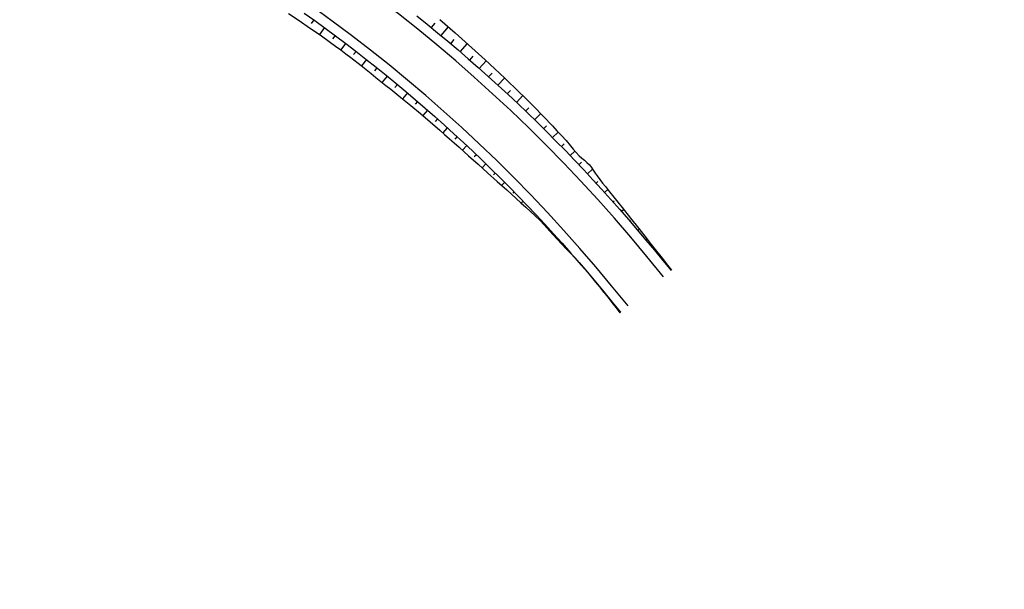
# Model space of a CAD drawing. Extents: x 0 to 1135, y 0 to 420.
# Tile 3 of 74: x 128 to 203, y 89 to 132. Entities that reach past the tile are written whole.
import ezdxf

# ---------------------------------------------------------------- set-up
doc = ezdxf.new("R2010")
doc.units = 0
doc.header["$LTSCALE"] = 2
doc.header["$MEASUREMENT"] = 0
doc.linetypes.add('AUSGEZOGEN', pattern=[0])
for name, color, linetype in [('BOESCHG', 8, 'AUSGEZOGEN'), ('Wegböschungen', 15, 'CONTINUOUS'), ('Wege', 15, 'CONTINUOUS')]:
    doc.layers.add(name, color=color, linetype=linetype)

msp = doc.modelspace()

# ---------------------------------------------------------------- linework, layer by layer
at = {"layer": 'BOESCHG'}
for points in [[(410.293, 194.477, -0.000016), (377.977, 194.556, 0.000082), (371.801, 194.57, 0.000005), (348.632, 194.62, 0.000007), (332.459, 194.655, 0.000063), (310.244, 194.699, 0.000078), (292.221, 194.73, 0.00065), (289.201, 194.73, -0.000043), (243.224, 194.686, -0.000446), (237.69, 194.686, -0.000143), (220.387, 194.707)], [(410.293, 193.477, -0.000016), (377.967, 193.556, 0.000082), (371.798, 193.57, 0.000005), (348.629, 193.62, 0.000007), (332.457, 193.655, 0.000063), (310.243, 193.699, 0.000078), (292.22, 193.73, 0.00065), (289.201, 193.73, -0.000043), (243.224, 193.686, -0.000446), (237.69, 193.686, -0.000143), (220.386, 193.707)]]:
    msp.add_lwpolyline(points, format="xyb", dxfattribs=at)
at = {"layer": 'Wegböschungen', "linetype": 'Continuous'}
for p, q in [((150.297, 132.031), (150.101, 131.757)), ((150.297, 132.031), (150.101, 131.757)), ((159.282, 131.435), (159.565, 131.778)), ((159.282, 131.435), (159.565, 131.778)), ((151.114, 131.439), (150.731, 130.911)), ((151.114, 131.439), (150.731, 130.911)), ((151.926, 130.839), (151.738, 130.585)), ((151.926, 130.839), (151.738, 130.585)), ((160.024, 130.823), (160.579, 131.487)), ((160.024, 130.823), (160.579, 131.487)), ((152.734, 130.232), (152.359, 129.739)), ((152.734, 130.232), (152.359, 129.739)), ((160.759, 130.207), (161.034, 130.529)), ((160.759, 130.207), (161.034, 130.529)), ((161.492, 129.583), (162.032, 130.209)), ((161.492, 129.583), (162.032, 130.209)), ((153.536, 129.618), (153.346, 129.374)), ((153.536, 129.618), (153.346, 129.374)), ((154.332, 128.997), (153.948, 128.516)), ((154.332, 128.997), (153.948, 128.516)), ((162.218, 128.955), (162.485, 129.258)), ((162.218, 128.955), (162.485, 129.258)), ((162.94, 128.32), (163.464, 128.907)), ((162.94, 128.32), (163.464, 128.907)), ((155.122, 128.37), (154.929, 128.131)), ((155.122, 128.37), (154.929, 128.131)), ((163.658, 127.68), (163.915, 127.964)), ((163.658, 127.68), (163.915, 127.964)), ((155.907, 127.737), (155.519, 127.263)), ((155.907, 127.737), (155.519, 127.263)), ((156.686, 127.096), (156.495, 126.867)), ((156.686, 127.096), (156.495, 126.867)), ((164.371, 127.033), (164.873, 127.584)), ((164.371, 127.033), (164.873, 127.584)), ((157.459, 126.45), (157.085, 126.005)), ((157.459, 126.45), (157.085, 126.005)), ((165.078, 126.381), (165.323, 126.647)), ((165.078, 126.381), (165.323, 126.647)), ((158.228, 125.795), (158.044, 125.581)), ((158.228, 125.795), (158.044, 125.581)), ((165.779, 125.725), (166.266, 126.241)), ((165.779, 125.725), (166.266, 126.241)), ((158.99, 125.135), (158.628, 124.719)), ((158.99, 125.135), (158.628, 124.719)), ((166.476, 125.062), (166.715, 125.313)), ((166.476, 125.062), (166.715, 125.313)), ((167.166, 124.394), (167.634, 124.874)), ((167.166, 124.394), (167.634, 124.874)), ((159.748, 124.468), (159.569, 124.267)), ((159.748, 124.468), (159.569, 124.267)), ((160.499, 123.795), (160.148, 123.407)), ((160.499, 123.795), (160.148, 123.407)), ((167.853, 123.72), (168.079, 123.949)), ((167.853, 123.72), (168.079, 123.949)), ((168.533, 123.042), (168.963, 123.467)), ((168.533, 123.042), (168.963, 123.467)), ((161.245, 123.115), (161.073, 122.929)), ((161.245, 123.115), (161.073, 122.929)), ((169.209, 122.357), (169.413, 122.557)), ((169.209, 122.357), (169.413, 122.557)), ((161.984, 122.429), (161.654, 122.077)), ((161.984, 122.429), (161.654, 122.077)), ((169.879, 121.668), (170.241, 122.014)), ((169.879, 121.668), (170.241, 122.014)), ((162.718, 121.737), (162.56, 121.572)), ((162.718, 121.737), (162.56, 121.572)), ((170.545, 120.973), (170.741, 121.158)), ((170.545, 120.973), (170.741, 121.158)), ((163.445, 121.039), (163.152, 120.738)), ((163.445, 121.039), (163.152, 120.738)), ((164.166, 120.334), (164.034, 120.2)), ((164.166, 120.334), (164.034, 120.2)), ((171.205, 120.272), (171.597, 120.637)), ((171.205, 120.272), (171.597, 120.637)), ((164.88, 119.624), (164.651, 119.394)), ((164.88, 119.624), (164.651, 119.394)), ((171.86, 119.566), (172.002, 119.696)), ((171.86, 119.566), (172.002, 119.696)), ((165.589, 118.908), (165.494, 118.814)), ((165.589, 118.908), (165.494, 118.814)), ((172.509, 118.855), (172.757, 119.08)), ((172.509, 118.855), (172.757, 119.08)), ((166.292, 118.185), (166.148, 118.047)), ((166.292, 118.185), (166.148, 118.047)), ((173.152, 118.139), (173.254, 118.23)), ((173.152, 118.139), (173.254, 118.23)), ((166.988, 117.457), (166.943, 117.415)), ((166.988, 117.457), (166.943, 117.415)), ((173.79, 117.418), (173.957, 117.564)), ((173.79, 117.418), (173.957, 117.564)), ((167.678, 116.723), (167.617, 116.668)), ((167.678, 116.723), (167.617, 116.668)), ((174.423, 116.691), (174.49, 116.749)), ((174.423, 116.691), (174.49, 116.749)), ((168.361, 115.984), (168.333, 115.959)), ((168.361, 115.984), (168.333, 115.959)), ((175.05, 115.959), (175.156, 116.05)), ((175.05, 115.959), (175.156, 116.05)), ((169.037, 115.239), (168.991, 115.197)), ((169.037, 115.239), (168.991, 115.197)), ((175.671, 115.223), (175.713, 115.258)), ((175.671, 115.223), (175.713, 115.258)), ((169.708, 114.488), (169.694, 114.475)), ((169.708, 114.488), (169.694, 114.475)), ((176.287, 114.481), (176.353, 114.536)), ((176.287, 114.481), (176.353, 114.536)), ((170.371, 113.731), (170.36, 113.721)), ((170.371, 113.731), (170.36, 113.721)), ((176.899, 113.737), (176.925, 113.758)), ((176.899, 113.737), (176.925, 113.758)), ((177.512, 112.992), (177.553, 113.026)), ((177.512, 112.992), (177.553, 113.026)), ((171.201, 112.768), (171.198, 112.765)), ((171.201, 112.768), (171.198, 112.765)), ((171.202, 112.767), (171.2, 112.765)), ((171.202, 112.767), (171.2, 112.765)), ((171.203, 112.765), (171.2, 112.762)), ((171.203, 112.765), (171.2, 112.762)), ((171.205, 112.764), (171.203, 112.762)), ((171.205, 112.764), (171.203, 112.762)), ((171.206, 112.762), (171.203, 112.759)), ((171.206, 112.762), (171.203, 112.759)), ((171.207, 112.761), (171.205, 112.759)), ((171.207, 112.761), (171.205, 112.759)), ((171.208, 112.759), (171.205, 112.757)), ((171.208, 112.759), (171.205, 112.757)), ((171.211, 112.756), (171.207, 112.754)), ((171.211, 112.756), (171.207, 112.754)), ((171.209, 112.758), (171.208, 112.756)), ((171.209, 112.758), (171.208, 112.756)), ((171.212, 112.755), (171.21, 112.754)), ((171.212, 112.755), (171.21, 112.754)), ((171.213, 112.753), (171.21, 112.751)), ((171.213, 112.753), (171.21, 112.751)), ((171.216, 112.751), (171.212, 112.748)), ((171.216, 112.751), (171.212, 112.748)), ((171.214, 112.752), (171.213, 112.751)), ((171.214, 112.752), (171.213, 112.751)), ((171.217, 112.749), (171.215, 112.748)), ((171.217, 112.749), (171.215, 112.748)), ((171.218, 112.748), (171.215, 112.745)), ((171.218, 112.748), (171.215, 112.745)), ((171.221, 112.745), (171.217, 112.742)), ((171.221, 112.745), (171.217, 112.742)), ((171.219, 112.746), (171.218, 112.745)), ((171.219, 112.746), (171.218, 112.745)), ((171.222, 112.743), (171.22, 112.742)), ((171.222, 112.743), (171.22, 112.742)), ((171.223, 112.742), (171.22, 112.739)), ((171.223, 112.742), (171.22, 112.739)), ((171.226, 112.739), (171.222, 112.736)), ((171.226, 112.739), (171.222, 112.736)), ((171.224, 112.74), (171.223, 112.739)), ((171.224, 112.74), (171.223, 112.739)), ((171.227, 112.737), (171.225, 112.736)), ((171.227, 112.737), (171.225, 112.736)), ((171.228, 112.736), (171.225, 112.733)), ((171.228, 112.736), (171.225, 112.733)), ((171.23, 112.733), (171.227, 112.73)), ((171.23, 112.733), (171.227, 112.73)), ((171.229, 112.734), (171.228, 112.733)), ((171.229, 112.734), (171.228, 112.733)), ((171.232, 112.731), (171.23, 112.73)), ((171.232, 112.731), (171.23, 112.73)), ((171.233, 112.73), (171.23, 112.727)), ((171.233, 112.73), (171.23, 112.727)), ((171.235, 112.727), (171.232, 112.724)), ((171.235, 112.727), (171.232, 112.724)), ((171.234, 112.729), (171.233, 112.727)), ((171.234, 112.729), (171.233, 112.727)), ((171.237, 112.726), (171.235, 112.724)), ((171.237, 112.726), (171.235, 112.724)), ((171.238, 112.724), (171.235, 112.722)), ((171.238, 112.724), (171.235, 112.722)), ((171.24, 112.721), (171.237, 112.719)), ((171.24, 112.721), (171.237, 112.719)), ((171.239, 112.723), (171.238, 112.721)), ((171.239, 112.723), (171.238, 112.721)), ((171.242, 112.72), (171.24, 112.718)), ((171.242, 112.72), (171.24, 112.718)), ((171.243, 112.718), (171.24, 112.716)), ((171.243, 112.718), (171.24, 112.716)), ((171.245, 112.715), (171.242, 112.713)), ((171.245, 112.715), (171.242, 112.713)), ((171.244, 112.717), (171.243, 112.716)), ((171.244, 112.717), (171.243, 112.716)), ((171.247, 112.714), (171.245, 112.713)), ((171.247, 112.714), (171.245, 112.713)), ((171.248, 112.712), (171.245, 112.71)), ((171.248, 112.712), (171.245, 112.71)), ((171.249, 112.711), (171.247, 112.71)), ((171.249, 112.711), (171.247, 112.71)), ((171.25, 112.71), (171.247, 112.707)), ((171.25, 112.71), (171.247, 112.707)), ((171.251, 112.708), (171.25, 112.707)), ((171.251, 112.708), (171.25, 112.707)), ((171.253, 112.707), (171.25, 112.704)), ((171.253, 112.707), (171.25, 112.704)), ((171.254, 112.705), (171.252, 112.704)), ((171.254, 112.705), (171.252, 112.704)), ((171.255, 112.704), (171.252, 112.701)), ((171.255, 112.704), (171.252, 112.701)), ((171.256, 112.702), (171.255, 112.701)), ((171.256, 112.702), (171.255, 112.701)), ((171.258, 112.701), (171.255, 112.698)), ((171.258, 112.701), (171.255, 112.698)), ((171.259, 112.699), (171.257, 112.698)), ((171.259, 112.699), (171.257, 112.698)), ((171.26, 112.698), (171.257, 112.695)), ((171.26, 112.698), (171.257, 112.695)), ((171.261, 112.696), (171.26, 112.695)), ((171.261, 112.696), (171.26, 112.695)), ((171.263, 112.695), (171.26, 112.692)), ((171.263, 112.695), (171.26, 112.692)), ((171.264, 112.693), (171.262, 112.692)), ((171.264, 112.693), (171.262, 112.692)), ((171.265, 112.692), (171.262, 112.689)), ((171.265, 112.692), (171.262, 112.689)), ((171.266, 112.69), (171.265, 112.689)), ((171.266, 112.69), (171.265, 112.689)), ((171.268, 112.689), (171.265, 112.687)), ((171.268, 112.689), (171.265, 112.687)), ((171.269, 112.688), (171.267, 112.686)), ((171.269, 112.688), (171.267, 112.686)), ((171.27, 112.686), (171.267, 112.684)), ((171.27, 112.686), (171.267, 112.684)), ((171.271, 112.685), (171.27, 112.683)), ((171.271, 112.685), (171.27, 112.683)), ((171.272, 112.683), (171.27, 112.681)), ((171.272, 112.683), (171.27, 112.681)), ((171.274, 112.682), (171.272, 112.68)), ((171.274, 112.682), (171.272, 112.68)), ((171.275, 112.68), (171.272, 112.678)), ((171.275, 112.68), (171.272, 112.678)), ((171.276, 112.679), (171.275, 112.678)), ((171.276, 112.679), (171.275, 112.678)), ((171.277, 112.677), (171.275, 112.675)), ((171.277, 112.677), (171.275, 112.675)), ((171.279, 112.676), (171.277, 112.675)), ((171.279, 112.676), (171.277, 112.675)), ((171.28, 112.674), (171.277, 112.672)), ((171.28, 112.674), (171.277, 112.672)), ((171.282, 112.671), (171.279, 112.669)), ((171.282, 112.671), (171.279, 112.669)), ((171.281, 112.673), (171.28, 112.672)), ((171.281, 112.673), (171.28, 112.672)), ((171.284, 112.67), (171.282, 112.669)), ((171.284, 112.67), (171.282, 112.669)), ((171.285, 112.669), (171.282, 112.666)), ((171.285, 112.669), (171.282, 112.666)), ((171.287, 112.666), (171.284, 112.663)), ((171.287, 112.666), (171.284, 112.663)), ((171.286, 112.667), (171.285, 112.666)), ((171.286, 112.667), (171.285, 112.666)), ((171.289, 112.664), (171.287, 112.663)), ((171.289, 112.664), (171.287, 112.663)), ((171.29, 112.663), (171.287, 112.66)), ((171.29, 112.663), (171.287, 112.66)), ((171.292, 112.66), (171.289, 112.657)), ((171.292, 112.66), (171.289, 112.657)), ((171.291, 112.661), (171.29, 112.66)), ((171.291, 112.661), (171.29, 112.66)), ((171.293, 112.658), (171.292, 112.657)), ((171.293, 112.658), (171.292, 112.657)), ((171.295, 112.657), (171.292, 112.654)), ((171.295, 112.657), (171.292, 112.654)), ((171.297, 112.654), (171.294, 112.652)), ((171.297, 112.654), (171.294, 112.652)), ((171.296, 112.655), (171.295, 112.654)), ((171.296, 112.655), (171.295, 112.654)), ((171.298, 112.652), (171.297, 112.651)), ((171.298, 112.652), (171.297, 112.651)), ((171.3, 112.651), (171.297, 112.649)), ((171.3, 112.651), (171.297, 112.649)), ((171.301, 112.649), (171.299, 112.648)), ((171.301, 112.649), (171.299, 112.648)), ((171.302, 112.648), (171.299, 112.646)), ((171.302, 112.648), (171.299, 112.646)), ((171.303, 112.647), (171.302, 112.645)), ((171.303, 112.647), (171.302, 112.645)), ((171.305, 112.645), (171.302, 112.643)), ((171.305, 112.645), (171.302, 112.643)), ((171.306, 112.644), (171.304, 112.642)), ((171.306, 112.644), (171.304, 112.642)), ((171.307, 112.642), (171.304, 112.64)), ((171.307, 112.642), (171.304, 112.64)), ((171.308, 112.641), (171.307, 112.64)), ((171.308, 112.641), (171.307, 112.64)), ((171.31, 112.639), (171.307, 112.637)), ((171.31, 112.639), (171.307, 112.637)), ((171.311, 112.638), (171.309, 112.637)), ((171.311, 112.638), (171.309, 112.637)), ((171.312, 112.636), (171.309, 112.634)), ((171.312, 112.636), (171.309, 112.634)), ((171.313, 112.635), (171.312, 112.634)), ((171.313, 112.635), (171.312, 112.634)), ((171.314, 112.633), (171.312, 112.631)), ((171.314, 112.633), (171.312, 112.631)), ((171.316, 112.632), (171.314, 112.631)), ((171.316, 112.632), (171.314, 112.631)), ((171.317, 112.63), (171.314, 112.628)), ((171.317, 112.63), (171.314, 112.628)), ((171.318, 112.629), (171.317, 112.628)), ((171.318, 112.629), (171.317, 112.628)), ((171.319, 112.628), (171.317, 112.625)), ((171.319, 112.628), (171.317, 112.625)), ((171.321, 112.626), (171.319, 112.625)), ((171.321, 112.626), (171.319, 112.625)), ((171.322, 112.625), (171.319, 112.622)), ((171.322, 112.625), (171.319, 112.622)), ((171.323, 112.623), (171.322, 112.622)), ((171.323, 112.623), (171.322, 112.622)), ((171.324, 112.622), (171.322, 112.619)), ((171.324, 112.622), (171.322, 112.619)), ((171.326, 112.62), (171.324, 112.619)), ((171.326, 112.62), (171.324, 112.619)), ((171.327, 112.619), (171.324, 112.616)), ((171.327, 112.619), (171.324, 112.616)), ((171.328, 112.617), (171.327, 112.616)), ((171.328, 112.617), (171.327, 112.616)), ((171.329, 112.616), (171.327, 112.614)), ((171.329, 112.616), (171.327, 112.614)), ((171.331, 112.614), (171.329, 112.613)), ((171.331, 112.614), (171.329, 112.613)), ((171.332, 112.613), (171.329, 112.611)), ((171.332, 112.613), (171.329, 112.611)), ((171.333, 112.611), (171.332, 112.61)), ((171.333, 112.611), (171.332, 112.61)), ((171.334, 112.61), (171.332, 112.608)), ((171.334, 112.61), (171.332, 112.608)), ((171.335, 112.608), (171.334, 112.607)), ((171.335, 112.608), (171.334, 112.607)), ((171.337, 112.607), (171.334, 112.605)), ((171.337, 112.607), (171.334, 112.605)), ((171.338, 112.606), (171.337, 112.604)), ((171.338, 112.606), (171.337, 112.604)), ((171.339, 112.604), (171.337, 112.602)), ((171.339, 112.604), (171.337, 112.602)), ((171.34, 112.603), (171.339, 112.602)), ((171.34, 112.603), (171.339, 112.602)), ((171.342, 112.601), (171.339, 112.599)), ((171.342, 112.601), (171.339, 112.599)), ((171.343, 112.6), (171.342, 112.599)), ((171.343, 112.6), (171.342, 112.599)), ((171.344, 112.598), (171.342, 112.596)), ((171.344, 112.598), (171.342, 112.596)), ((171.345, 112.597), (171.344, 112.596)), ((171.345, 112.597), (171.344, 112.596)), ((171.347, 112.595), (171.344, 112.593)), ((171.347, 112.595), (171.344, 112.593)), ((171.349, 112.592), (171.346, 112.59)), ((171.349, 112.592), (171.346, 112.59)), ((171.348, 112.594), (171.347, 112.593)), ((171.348, 112.594), (171.347, 112.593)), ((171.35, 112.591), (171.349, 112.59)), ((171.35, 112.591), (171.349, 112.59)), ((171.352, 112.589), (171.349, 112.587)), ((171.352, 112.589), (171.349, 112.587)), ((171.354, 112.587), (171.351, 112.584)), ((171.354, 112.587), (171.351, 112.584)), ((171.353, 112.588), (171.352, 112.587)), ((171.353, 112.588), (171.352, 112.587)), ((171.355, 112.585), (171.354, 112.584)), ((171.355, 112.585), (171.354, 112.584)), ((171.356, 112.584), (171.354, 112.581)), ((171.356, 112.584), (171.354, 112.581)), ((171.358, 112.582), (171.356, 112.581)), ((171.358, 112.582), (171.356, 112.581)), ((171.359, 112.581), (171.356, 112.579)), ((171.359, 112.581), (171.356, 112.579)), ((171.36, 112.579), (171.359, 112.578)), ((171.36, 112.579), (171.359, 112.578)), ((171.361, 112.578), (171.359, 112.576)), ((171.361, 112.578), (171.359, 112.576)), ((171.363, 112.576), (171.361, 112.575)), ((171.363, 112.576), (171.361, 112.575)), ((171.364, 112.575), (171.361, 112.573)), ((171.364, 112.575), (171.361, 112.573)), ((171.365, 112.573), (171.364, 112.572)), ((171.365, 112.573), (171.364, 112.572)), ((171.366, 112.572), (171.364, 112.57)), ((171.366, 112.572), (171.364, 112.57)), ((171.368, 112.57), (171.366, 112.569)), ((171.368, 112.57), (171.366, 112.569)), ((171.369, 112.569), (171.366, 112.567)), ((171.369, 112.569), (171.366, 112.567)), ((171.37, 112.567), (171.369, 112.566)), ((171.37, 112.567), (171.369, 112.566)), ((171.371, 112.566), (171.369, 112.564)), ((171.371, 112.566), (171.369, 112.564)), ((171.373, 112.565), (171.371, 112.563)), ((171.373, 112.565), (171.371, 112.563)), ((171.374, 112.563), (171.371, 112.561)), ((171.374, 112.563), (171.371, 112.561)), ((171.375, 112.562), (171.374, 112.561)), ((171.375, 112.562), (171.374, 112.561)), ((171.376, 112.56), (171.374, 112.558)), ((171.376, 112.56), (171.374, 112.558)), ((171.377, 112.559), (171.376, 112.558)), ((171.377, 112.559), (171.376, 112.558)), ((171.379, 112.557), (171.376, 112.555)), ((171.379, 112.557), (171.376, 112.555)), ((171.38, 112.556), (171.379, 112.555)), ((171.38, 112.556), (171.379, 112.555)), ((171.381, 112.554), (171.379, 112.552)), ((171.381, 112.554), (171.379, 112.552)), ((171.382, 112.553), (171.381, 112.552)), ((171.382, 112.553), (171.381, 112.552)), ((171.384, 112.551), (171.381, 112.549)), ((171.384, 112.551), (171.381, 112.549)), ((171.385, 112.55), (171.384, 112.549)), ((171.385, 112.55), (171.384, 112.549)), ((171.386, 112.548), (171.384, 112.546)), ((171.386, 112.548), (171.384, 112.546)), ((171.387, 112.547), (171.386, 112.546)), ((171.387, 112.547), (171.386, 112.546)), ((171.389, 112.546), (171.386, 112.543)), ((171.389, 112.546), (171.386, 112.543)), ((171.39, 112.544), (171.389, 112.543)), ((171.39, 112.544), (171.389, 112.543)), ((171.391, 112.543), (171.389, 112.54)), ((171.391, 112.543), (171.389, 112.54)), ((171.392, 112.541), (171.391, 112.54)), ((171.392, 112.541), (171.391, 112.54)), ((171.394, 112.54), (171.391, 112.538)), ((171.394, 112.54), (171.391, 112.538)), ((171.395, 112.538), (171.393, 112.537)), ((171.395, 112.538), (171.393, 112.537)), ((171.396, 112.537), (171.393, 112.535)), ((171.396, 112.537), (171.393, 112.535)), ((171.397, 112.535), (171.396, 112.534)), ((171.397, 112.535), (171.396, 112.534)), ((171.398, 112.534), (171.396, 112.532)), ((171.398, 112.534), (171.396, 112.532)), ((171.4, 112.532), (171.398, 112.531)), ((171.4, 112.532), (171.398, 112.531)), ((171.401, 112.531), (171.398, 112.529)), ((171.401, 112.531), (171.398, 112.529)), ((171.402, 112.529), (171.401, 112.528)), ((171.402, 112.529), (171.401, 112.528)), ((171.403, 112.528), (171.401, 112.526)), ((171.403, 112.528), (171.401, 112.526)), ((171.405, 112.526), (171.403, 112.525)), ((171.405, 112.526), (171.403, 112.525)), ((171.406, 112.525), (171.403, 112.523)), ((171.406, 112.525), (171.403, 112.523)), ((171.407, 112.524), (171.406, 112.522)), ((171.407, 112.524), (171.406, 112.522)), ((171.408, 112.522), (171.406, 112.52)), ((171.408, 112.522), (171.406, 112.52)), ((171.41, 112.521), (171.408, 112.52)), ((171.41, 112.521), (171.408, 112.52)), ((171.411, 112.519), (171.408, 112.517)), ((171.411, 112.519), (171.408, 112.517)), ((171.412, 112.518), (171.411, 112.517)), ((171.412, 112.518), (171.411, 112.517)), ((171.413, 112.516), (171.411, 112.514)), ((171.413, 112.516), (171.411, 112.514)), ((171.415, 112.515), (171.413, 112.514)), ((171.415, 112.515), (171.413, 112.514)), ((171.416, 112.513), (171.413, 112.511)), ((171.416, 112.513), (171.413, 112.511)), ((171.417, 112.512), (171.416, 112.511)), ((171.417, 112.512), (171.416, 112.511)), ((171.418, 112.51), (171.416, 112.508)), ((171.418, 112.51), (171.416, 112.508)), ((171.419, 112.509), (171.418, 112.508)), ((171.419, 112.509), (171.418, 112.508)), ((171.421, 112.507), (171.418, 112.505)), ((171.421, 112.507), (171.418, 112.505)), ((171.422, 112.506), (171.421, 112.505)), ((171.422, 112.506), (171.421, 112.505)), ((171.423, 112.505), (171.421, 112.502)), ((171.423, 112.505), (171.421, 112.502)), ((171.424, 112.503), (171.423, 112.502)), ((171.424, 112.503), (171.423, 112.502)), ((171.426, 112.502), (171.423, 112.499)), ((171.426, 112.502), (171.423, 112.499)), ((171.427, 112.5), (171.426, 112.499)), ((171.427, 112.5), (171.426, 112.499)), ((171.428, 112.499), (171.426, 112.496)), ((171.428, 112.499), (171.426, 112.496)), ((171.429, 112.497), (171.428, 112.496)), ((171.429, 112.497), (171.428, 112.496)), ((171.431, 112.496), (171.428, 112.494)), ((171.431, 112.496), (171.428, 112.494)), ((171.433, 112.493), (171.43, 112.491)), ((171.433, 112.493), (171.43, 112.491)), ((171.432, 112.494), (171.431, 112.493)), ((171.432, 112.494), (171.431, 112.493)), ((171.434, 112.491), (171.433, 112.49)), ((171.434, 112.491), (171.433, 112.49)), ((171.436, 112.49), (171.433, 112.488)), ((171.436, 112.49), (171.433, 112.488)), ((171.437, 112.488), (171.435, 112.487)), ((171.437, 112.488), (171.435, 112.487)), ((171.438, 112.487), (171.435, 112.485)), ((171.438, 112.487), (171.435, 112.485)), ((171.439, 112.485), (171.438, 112.484)), ((171.439, 112.485), (171.438, 112.484)), ((171.44, 112.484), (171.438, 112.482)), ((171.44, 112.484), (171.438, 112.482)), ((171.442, 112.483), (171.44, 112.481)), ((171.442, 112.483), (171.44, 112.481)), ((171.443, 112.481), (171.44, 112.479)), ((171.443, 112.481), (171.44, 112.479)), ((171.444, 112.48), (171.443, 112.479)), ((171.444, 112.48), (171.443, 112.479)), ((171.445, 112.478), (171.443, 112.476)), ((171.445, 112.478), (171.443, 112.476)), ((171.447, 112.477), (171.445, 112.476)), ((171.447, 112.477), (171.445, 112.476)), ((171.448, 112.475), (171.445, 112.473)), ((171.448, 112.475), (171.445, 112.473)), ((171.449, 112.474), (171.448, 112.473)), ((171.449, 112.474), (171.448, 112.473)), ((171.45, 112.472), (171.448, 112.47)), ((171.45, 112.472), (171.448, 112.47)), ((171.452, 112.471), (171.45, 112.47)), ((171.452, 112.471), (171.45, 112.47)), ((171.453, 112.469), (171.45, 112.467)), ((171.453, 112.469), (171.45, 112.467)), ((171.454, 112.468), (171.453, 112.467)), ((171.454, 112.468), (171.453, 112.467)), ((171.455, 112.466), (171.453, 112.464)), ((171.455, 112.466), (171.453, 112.464)), ((171.457, 112.465), (171.455, 112.464)), ((171.457, 112.465), (171.455, 112.464)), ((171.458, 112.464), (171.455, 112.461)), ((171.458, 112.464), (171.455, 112.461)), ((171.459, 112.462), (171.458, 112.461)), ((171.459, 112.462), (171.458, 112.461)), ((171.46, 112.461), (171.458, 112.458)), ((171.46, 112.461), (171.458, 112.458)), ((171.461, 112.459), (171.46, 112.458)), ((171.461, 112.459), (171.46, 112.458)), ((171.463, 112.458), (171.46, 112.455)), ((171.463, 112.458), (171.46, 112.455)), ((171.464, 112.456), (171.463, 112.455)), ((171.464, 112.456), (171.463, 112.455)), ((171.465, 112.455), (171.463, 112.453)), ((171.465, 112.455), (171.463, 112.453)), ((171.466, 112.453), (171.465, 112.452)), ((171.466, 112.453), (171.465, 112.452)), ((171.468, 112.452), (171.465, 112.45)), ((171.468, 112.452), (171.465, 112.45)), ((171.469, 112.45), (171.468, 112.449)), ((171.469, 112.45), (171.468, 112.449)), ((171.47, 112.449), (171.468, 112.447)), ((171.47, 112.449), (171.468, 112.447)), ((171.471, 112.447), (171.47, 112.446)), ((171.471, 112.447), (171.47, 112.446)), ((171.473, 112.446), (171.47, 112.444)), ((171.473, 112.446), (171.47, 112.444)), ((171.475, 112.443), (171.472, 112.441)), ((171.475, 112.443), (171.472, 112.441)), ((171.474, 112.444), (171.473, 112.443)), ((171.474, 112.444), (171.473, 112.443)), ((171.476, 112.442), (171.475, 112.44)), ((171.476, 112.442), (171.475, 112.44)), ((171.478, 112.44), (171.475, 112.438)), ((171.478, 112.44), (171.475, 112.438)), ((171.479, 112.439), (171.477, 112.438)), ((171.479, 112.439), (171.477, 112.438)), ((171.48, 112.437), (171.477, 112.435)), ((171.48, 112.437), (171.477, 112.435)), ((171.481, 112.436), (171.48, 112.435)), ((171.481, 112.436), (171.48, 112.435)), ((171.482, 112.434), (171.48, 112.432)), ((171.482, 112.434), (171.48, 112.432)), ((171.484, 112.433), (171.482, 112.432)), ((171.484, 112.433), (171.482, 112.432)), ((171.485, 112.431), (171.482, 112.429)), ((171.485, 112.431), (171.482, 112.429)), ((171.486, 112.43), (171.485, 112.429)), ((171.486, 112.43), (171.485, 112.429)), ((171.487, 112.428), (171.485, 112.426)), ((171.487, 112.428), (171.485, 112.426)), ((171.489, 112.427), (171.487, 112.426)), ((171.489, 112.427), (171.487, 112.426)), ((171.49, 112.425), (171.487, 112.423)), ((171.49, 112.425), (171.487, 112.423)), ((171.491, 112.424), (171.49, 112.423)), ((171.491, 112.424), (171.49, 112.423)), ((171.492, 112.423), (171.49, 112.42)), ((171.492, 112.423), (171.49, 112.42)), ((171.494, 112.421), (171.492, 112.42)), ((171.494, 112.421), (171.492, 112.42)), ((171.495, 112.42), (171.492, 112.417)), ((171.495, 112.42), (171.492, 112.417)), ((171.496, 112.418), (171.495, 112.417)), ((171.496, 112.418), (171.495, 112.417)), ((171.497, 112.417), (171.495, 112.414)), ((171.497, 112.417), (171.495, 112.414)), ((171.499, 112.415), (171.497, 112.414)), ((171.499, 112.415), (171.497, 112.414)), ((171.5, 112.414), (171.497, 112.411)), ((171.5, 112.414), (171.497, 112.411)), ((171.501, 112.412), (171.5, 112.411)), ((171.501, 112.412), (171.5, 112.411)), ((171.502, 112.411), (171.5, 112.409)), ((171.502, 112.411), (171.5, 112.409)), ((171.503, 112.409), (171.502, 112.408)), ((171.503, 112.409), (171.502, 112.408)), ((171.505, 112.408), (171.502, 112.406)), ((171.505, 112.408), (171.502, 112.406)), ((171.506, 112.406), (171.505, 112.405)), ((171.506, 112.406), (171.505, 112.405)), ((171.507, 112.405), (171.505, 112.403)), ((171.507, 112.405), (171.505, 112.403)), ((171.508, 112.403), (171.507, 112.402)), ((171.508, 112.403), (171.507, 112.402)), ((171.51, 112.402), (171.507, 112.4)), ((171.51, 112.402), (171.507, 112.4)), ((171.511, 112.401), (171.51, 112.399)), ((171.511, 112.401), (171.51, 112.399)), ((171.512, 112.399), (171.51, 112.397)), ((171.512, 112.399), (171.51, 112.397)), ((171.513, 112.398), (171.512, 112.396)), ((171.513, 112.398), (171.512, 112.396)), ((171.515, 112.396), (171.512, 112.394)), ((171.515, 112.396), (171.512, 112.394)), ((171.517, 112.393), (171.514, 112.391)), ((171.517, 112.393), (171.514, 112.391)), ((171.516, 112.395), (171.515, 112.394)), ((171.516, 112.395), (171.515, 112.394)), ((171.518, 112.392), (171.517, 112.391)), ((171.518, 112.392), (171.517, 112.391)), ((171.52, 112.39), (171.517, 112.388)), ((171.52, 112.39), (171.517, 112.388)), ((171.521, 112.389), (171.519, 112.388)), ((171.521, 112.389), (171.519, 112.388)), ((171.522, 112.387), (171.519, 112.385)), ((171.522, 112.387), (171.519, 112.385)), ((171.523, 112.386), (171.522, 112.385)), ((171.523, 112.386), (171.522, 112.385)), ((171.524, 112.384), (171.522, 112.382)), ((171.524, 112.384), (171.522, 112.382)), ((171.526, 112.383), (171.524, 112.382)), ((171.526, 112.383), (171.524, 112.382)), ((171.527, 112.382), (171.524, 112.379)), ((171.527, 112.382), (171.524, 112.379)), ((171.528, 112.38), (171.527, 112.379)), ((171.528, 112.38), (171.527, 112.379)), ((171.529, 112.379), (171.527, 112.376)), ((171.529, 112.379), (171.527, 112.376)), ((171.531, 112.377), (171.529, 112.376)), ((171.531, 112.377), (171.529, 112.376)), ((171.532, 112.376), (171.529, 112.373)), ((171.532, 112.376), (171.529, 112.373)), ((171.533, 112.374), (171.532, 112.373)), ((171.533, 112.374), (171.532, 112.373)), ((171.534, 112.373), (171.532, 112.37)), ((171.534, 112.373), (171.532, 112.37)), ((171.536, 112.371), (171.534, 112.37)), ((171.536, 112.371), (171.534, 112.37)), ((171.537, 112.37), (171.534, 112.367)), ((171.537, 112.37), (171.534, 112.367)), ((171.538, 112.368), (171.537, 112.367)), ((171.538, 112.368), (171.537, 112.367)), ((171.539, 112.367), (171.537, 112.365)), ((171.539, 112.367), (171.537, 112.365)), ((171.541, 112.365), (171.539, 112.364)), ((171.541, 112.365), (171.539, 112.364)), ((171.542, 112.364), (171.539, 112.362)), ((171.542, 112.364), (171.539, 112.362)), ((171.544, 112.361), (171.541, 112.359)), ((171.544, 112.361), (171.541, 112.359)), ((171.543, 112.362), (171.542, 112.361)), ((171.543, 112.362), (171.542, 112.361)), ((171.545, 112.36), (171.544, 112.358)), ((171.545, 112.36), (171.544, 112.358)), ((171.547, 112.358), (171.544, 112.356)), ((171.547, 112.358), (171.544, 112.356)), ((171.549, 112.355), (171.546, 112.353)), ((171.549, 112.355), (171.546, 112.353)), ((171.548, 112.357), (171.547, 112.355)), ((171.548, 112.357), (171.547, 112.355)), ((171.55, 112.354), (171.549, 112.352)), ((171.55, 112.354), (171.549, 112.352)), ((171.552, 112.352), (171.549, 112.35)), ((171.552, 112.352), (171.549, 112.35)), ((171.553, 112.351), (171.551, 112.35)), ((171.553, 112.351), (171.551, 112.35)), ((171.554, 112.349), (171.551, 112.347)), ((171.554, 112.349), (171.551, 112.347)), ((171.555, 112.348), (171.554, 112.347)), ((171.555, 112.348), (171.554, 112.347)), ((171.557, 112.346), (171.554, 112.344)), ((171.557, 112.346), (171.554, 112.344)), ((171.558, 112.345), (171.556, 112.344)), ((171.558, 112.345), (171.556, 112.344)), ((171.559, 112.343), (171.556, 112.341)), ((171.559, 112.343), (171.556, 112.341)), ((171.56, 112.342), (171.559, 112.341)), ((171.56, 112.342), (171.559, 112.341)), ((171.562, 112.34), (171.559, 112.338)), ((171.562, 112.34), (171.559, 112.338)), ((171.563, 112.339), (171.561, 112.338)), ((171.563, 112.339), (171.561, 112.338)), ((171.564, 112.338), (171.561, 112.335)), ((171.564, 112.338), (171.561, 112.335)), ((171.565, 112.336), (171.564, 112.335)), ((171.565, 112.336), (171.564, 112.335)), ((171.567, 112.335), (171.564, 112.332)), ((171.567, 112.335), (171.564, 112.332)), ((171.568, 112.333), (171.566, 112.332)), ((171.568, 112.333), (171.566, 112.332)), ((171.569, 112.332), (171.566, 112.329)), ((171.569, 112.332), (171.566, 112.329)), ((171.571, 112.329), (171.568, 112.326)), ((171.571, 112.329), (171.568, 112.326)), ((171.57, 112.33), (171.569, 112.329)), ((171.57, 112.33), (171.569, 112.329)), ((171.573, 112.327), (171.571, 112.326)), ((171.573, 112.327), (171.571, 112.326)), ((171.574, 112.326), (171.571, 112.323)), ((171.574, 112.326), (171.571, 112.323)), ((171.576, 112.323), (171.573, 112.32)), ((171.576, 112.323), (171.573, 112.32)), ((171.575, 112.324), (171.574, 112.323)), ((171.575, 112.324), (171.574, 112.323)), ((171.578, 112.321), (171.576, 112.32)), ((171.578, 112.321), (171.576, 112.32)), ((171.579, 112.32), (171.576, 112.317)), ((171.579, 112.32), (171.576, 112.317)), ((171.581, 112.317), (171.578, 112.315)), ((171.581, 112.317), (171.578, 112.315)), ((171.58, 112.319), (171.579, 112.317)), ((171.58, 112.319), (171.579, 112.317)), ((171.583, 112.316), (171.581, 112.314)), ((171.583, 112.316), (171.581, 112.314)), ((171.584, 112.314), (171.581, 112.312)), ((171.584, 112.314), (171.581, 112.312)), ((171.586, 112.311), (171.583, 112.309)), ((171.586, 112.311), (171.583, 112.309)), ((171.585, 112.313), (171.584, 112.311)), ((171.585, 112.313), (171.584, 112.311)), ((171.587, 112.31), (171.586, 112.308)), ((171.587, 112.31), (171.586, 112.308)), ((171.589, 112.308), (171.586, 112.306)), ((171.589, 112.308), (171.586, 112.306)), ((171.59, 112.307), (171.588, 112.306)), ((171.59, 112.307), (171.588, 112.306)), ((171.591, 112.305), (171.588, 112.303)), ((171.591, 112.305), (171.588, 112.303)), ((171.592, 112.304), (171.591, 112.303)), ((171.592, 112.304), (171.591, 112.303)), ((171.594, 112.302), (171.591, 112.3)), ((171.594, 112.302), (171.591, 112.3)), ((171.595, 112.301), (171.593, 112.3)), ((171.595, 112.301), (171.593, 112.3)), ((171.596, 112.3), (171.593, 112.297)), ((171.596, 112.3), (171.593, 112.297)), ((171.597, 112.298), (171.596, 112.297)), ((171.597, 112.298), (171.596, 112.297)), ((171.599, 112.297), (171.596, 112.294)), ((171.599, 112.297), (171.596, 112.294)), ((171.6, 112.295), (171.598, 112.294)), ((171.6, 112.295), (171.598, 112.294)), ((171.601, 112.294), (171.598, 112.291)), ((171.601, 112.294), (171.598, 112.291)), ((171.604, 112.291), (171.6, 112.288)), ((171.604, 112.291), (171.6, 112.288)), ((171.602, 112.292), (171.601, 112.291)), ((171.602, 112.292), (171.601, 112.291)), ((171.605, 112.289), (171.603, 112.288)), ((171.605, 112.289), (171.603, 112.288)), ((171.606, 112.288), (171.603, 112.285)), ((171.606, 112.288), (171.603, 112.285)), ((171.609, 112.285), (171.605, 112.282)), ((171.609, 112.285), (171.605, 112.282)), ((171.607, 112.286), (171.606, 112.285)), ((171.607, 112.286), (171.606, 112.285)), ((171.61, 112.283), (171.608, 112.282)), ((171.61, 112.283), (171.608, 112.282)), ((171.611, 112.282), (171.608, 112.279)), ((171.611, 112.282), (171.608, 112.279)), ((171.613, 112.279), (171.61, 112.276)), ((171.613, 112.279), (171.61, 112.276)), ((171.612, 112.28), (171.611, 112.279)), ((171.612, 112.28), (171.611, 112.279)), ((171.615, 112.278), (171.613, 112.276)), ((171.615, 112.278), (171.613, 112.276)), ((171.616, 112.276), (171.613, 112.273)), ((171.616, 112.276), (171.613, 112.273)), ((171.618, 112.273), (171.615, 112.27)), ((171.618, 112.273), (171.615, 112.27)), ((171.617, 112.275), (171.616, 112.273)), ((171.617, 112.275), (171.616, 112.273)), ((171.62, 112.272), (171.618, 112.27)), ((171.62, 112.272), (171.618, 112.27)), ((171.621, 112.27), (171.618, 112.267)), ((171.621, 112.27), (171.618, 112.267)), ((171.622, 112.269), (171.62, 112.267)), ((171.622, 112.269), (171.62, 112.267)), ((171.623, 112.267), (171.62, 112.265)), ((171.623, 112.267), (171.62, 112.265)), ((171.625, 112.266), (171.623, 112.264)), ((171.625, 112.266), (171.623, 112.264)), ((171.626, 112.264), (171.623, 112.262)), ((171.626, 112.264), (171.623, 112.262)), ((171.627, 112.263), (171.625, 112.262)), ((171.627, 112.263), (171.625, 112.262)), ((171.628, 112.261), (171.625, 112.259)), ((171.628, 112.261), (171.625, 112.259)), ((171.631, 112.258), (171.627, 112.256)), ((171.631, 112.258), (171.627, 112.256)), ((171.63, 112.26), (171.628, 112.259)), ((171.63, 112.26), (171.628, 112.259)), ((171.632, 112.257), (171.63, 112.256)), ((171.632, 112.257), (171.63, 112.256)), ((171.633, 112.256), (171.63, 112.253)), ((171.633, 112.256), (171.63, 112.253)), ((171.636, 112.253), (171.632, 112.25)), ((171.636, 112.253), (171.632, 112.25)), ((171.634, 112.254), (171.633, 112.253)), ((171.634, 112.254), (171.633, 112.253)), ((171.637, 112.251), (171.635, 112.25)), ((171.637, 112.251), (171.635, 112.25)), ((171.638, 112.25), (171.635, 112.247)), ((171.638, 112.25), (171.635, 112.247)), ((171.641, 112.247), (171.637, 112.244)), ((171.641, 112.247), (171.637, 112.244)), ((171.639, 112.248), (171.638, 112.247)), ((171.639, 112.248), (171.638, 112.247)), ((171.642, 112.245), (171.64, 112.244)), ((171.642, 112.245), (171.64, 112.244)), ((171.643, 112.244), (171.64, 112.241)), ((171.643, 112.244), (171.64, 112.241)), ((171.646, 112.241), (171.642, 112.238)), ((171.646, 112.241), (171.642, 112.238)), ((171.644, 112.242), (171.643, 112.241)), ((171.644, 112.242), (171.643, 112.241)), ((171.647, 112.239), (171.645, 112.238)), ((171.647, 112.239), (171.645, 112.238)), ((171.648, 112.238), (171.645, 112.235)), ((171.648, 112.238), (171.645, 112.235)), ((171.651, 112.235), (171.647, 112.232)), ((171.651, 112.235), (171.647, 112.232)), ((171.649, 112.237), (171.648, 112.235)), ((171.649, 112.237), (171.648, 112.235)), ((171.652, 112.234), (171.65, 112.232)), ((171.652, 112.234), (171.65, 112.232)), ((171.653, 112.232), (171.65, 112.229)), ((171.653, 112.232), (171.65, 112.229)), ((171.655, 112.229), (171.652, 112.226)), ((171.655, 112.229), (171.652, 112.226)), ((171.654, 112.231), (171.653, 112.229)), ((171.654, 112.231), (171.653, 112.229)), ((171.658, 112.226), (171.654, 112.223)), ((171.658, 112.226), (171.654, 112.223)), ((171.657, 112.228), (171.655, 112.226)), ((171.657, 112.228), (171.655, 112.226)), ((171.659, 112.225), (171.657, 112.223)), ((171.659, 112.225), (171.657, 112.223)), ((171.66, 112.223), (171.657, 112.22)), ((171.66, 112.223), (171.657, 112.22)), ((171.663, 112.22), (171.659, 112.218)), ((171.663, 112.22), (171.659, 112.218)), ((171.662, 112.222), (171.66, 112.22)), ((171.662, 112.222), (171.66, 112.22)), ((171.664, 112.219), (171.662, 112.218)), ((171.664, 112.219), (171.662, 112.218)), ((171.665, 112.217), (171.662, 112.215)), ((171.665, 112.217), (171.662, 112.215)), ((171.668, 112.215), (171.664, 112.212)), ((171.668, 112.215), (171.664, 112.212)), ((171.667, 112.216), (171.665, 112.215)), ((171.667, 112.216), (171.665, 112.215)), ((171.669, 112.213), (171.667, 112.212)), ((171.669, 112.213), (171.667, 112.212)), ((171.67, 112.212), (171.667, 112.209)), ((171.67, 112.212), (171.667, 112.209)), ((171.673, 112.209), (171.669, 112.206)), ((171.673, 112.209), (171.669, 112.206)), ((171.672, 112.21), (171.67, 112.209)), ((171.672, 112.21), (171.67, 112.209)), ((171.674, 112.207), (171.672, 112.206)), ((171.674, 112.207), (171.672, 112.206)), ((171.675, 112.206), (171.672, 112.203)), ((171.675, 112.206), (171.672, 112.203)), ((171.678, 112.203), (171.674, 112.2)), ((171.678, 112.203), (171.674, 112.2)), ((171.676, 112.204), (171.675, 112.203)), ((171.676, 112.204), (171.675, 112.203)), ((171.679, 112.201), (171.677, 112.2)), ((171.679, 112.201), (171.677, 112.2)), ((171.68, 112.2), (171.677, 112.197)), ((171.68, 112.2), (171.677, 112.197)), ((171.683, 112.197), (171.679, 112.194)), ((171.683, 112.197), (171.679, 112.194)), ((171.681, 112.198), (171.68, 112.197)), ((171.681, 112.198), (171.68, 112.197)), ((171.685, 112.194), (171.681, 112.191)), ((171.685, 112.194), (171.681, 112.191)), ((171.684, 112.196), (171.682, 112.194)), ((171.684, 112.196), (171.682, 112.194)), ((171.688, 112.191), (171.684, 112.188)), ((171.688, 112.191), (171.684, 112.188)), ((171.686, 112.193), (171.685, 112.191)), ((171.686, 112.193), (171.685, 112.191)), ((171.69, 112.188), (171.686, 112.185)), ((171.69, 112.188), (171.686, 112.185)), ((171.689, 112.19), (171.687, 112.188)), ((171.689, 112.19), (171.687, 112.188)), ((171.691, 112.187), (171.689, 112.185)), ((171.691, 112.187), (171.689, 112.185)), ((171.693, 112.185), (171.689, 112.182)), ((171.693, 112.185), (171.689, 112.182)), ((171.695, 112.182), (171.691, 112.179)), ((171.695, 112.182), (171.691, 112.179)), ((171.694, 112.184), (171.692, 112.182)), ((171.694, 112.184), (171.692, 112.182)), ((171.696, 112.181), (171.694, 112.179)), ((171.696, 112.181), (171.694, 112.179)), ((171.697, 112.179), (171.694, 112.176)), ((171.697, 112.179), (171.694, 112.176)), ((171.7, 112.176), (171.696, 112.173)), ((171.7, 112.176), (171.696, 112.173)), ((171.699, 112.178), (171.697, 112.176)), ((171.699, 112.178), (171.697, 112.176)), ((171.701, 112.175), (171.699, 112.173)), ((171.701, 112.175), (171.699, 112.173)), ((171.702, 112.174), (171.699, 112.17)), ((171.702, 112.174), (171.699, 112.17)), ((171.705, 112.171), (171.701, 112.167)), ((171.705, 112.171), (171.701, 112.167)), ((171.704, 112.172), (171.702, 112.171)), ((171.704, 112.172), (171.702, 112.171)), ((171.706, 112.169), (171.704, 112.168)), ((171.706, 112.169), (171.704, 112.168)), ((171.707, 112.168), (171.704, 112.164)), ((171.707, 112.168), (171.704, 112.164)), ((171.71, 112.165), (171.706, 112.162)), ((171.71, 112.165), (171.706, 112.162)), ((171.709, 112.166), (171.707, 112.165)), ((171.709, 112.166), (171.707, 112.165)), ((171.712, 112.162), (171.708, 112.159)), ((171.712, 112.162), (171.708, 112.159)), ((171.711, 112.163), (171.709, 112.162)), ((171.711, 112.163), (171.709, 112.162)), ((171.715, 112.159), (171.711, 112.156)), ((171.715, 112.159), (171.711, 112.156)), ((171.714, 112.16), (171.712, 112.159)), ((171.714, 112.16), (171.712, 112.159)), ((171.717, 112.156), (171.713, 112.153)), ((171.717, 112.156), (171.713, 112.153)), ((171.716, 112.157), (171.714, 112.156)), ((171.716, 112.157), (171.714, 112.156)), ((171.718, 112.155), (171.716, 112.153)), ((171.718, 112.155), (171.716, 112.153)), ((171.72, 112.153), (171.716, 112.15)), ((171.72, 112.153), (171.716, 112.15)), ((171.722, 112.15), (171.718, 112.147)), ((171.722, 112.15), (171.718, 112.147)), ((171.721, 112.152), (171.719, 112.15)), ((171.721, 112.152), (171.719, 112.15)), ((171.723, 112.149), (171.721, 112.147)), ((171.723, 112.149), (171.721, 112.147)), ((171.725, 112.147), (171.721, 112.144)), ((171.725, 112.147), (171.721, 112.144)), ((171.727, 112.144), (171.723, 112.141)), ((171.727, 112.144), (171.723, 112.141)), ((171.726, 112.146), (171.724, 112.144)), ((171.726, 112.146), (171.724, 112.144)), ((171.728, 112.143), (171.726, 112.141)), ((171.728, 112.143), (171.726, 112.141)), ((171.73, 112.141), (171.726, 112.138)), ((171.73, 112.141), (171.726, 112.138)), ((171.732, 112.138), (171.728, 112.135)), ((171.732, 112.138), (171.728, 112.135)), ((171.731, 112.14), (171.729, 112.138)), ((171.731, 112.14), (171.729, 112.138)), ((171.735, 112.135), (171.73, 112.132)), ((171.735, 112.135), (171.73, 112.132)), ((171.733, 112.137), (171.731, 112.135)), ((171.733, 112.137), (171.731, 112.135)), ((171.737, 112.133), (171.733, 112.129)), ((171.737, 112.133), (171.733, 112.129)), ((171.736, 112.134), (171.734, 112.132)), ((171.736, 112.134), (171.734, 112.132)), ((171.739, 112.13), (171.735, 112.126)), ((171.739, 112.13), (171.735, 112.126)), ((171.738, 112.131), (171.736, 112.129)), ((171.738, 112.131), (171.736, 112.129)), ((171.742, 112.127), (171.738, 112.123)), ((171.742, 112.127), (171.738, 112.123)), ((171.741, 112.128), (171.739, 112.126)), ((171.741, 112.128), (171.739, 112.126)), ((171.744, 112.124), (171.74, 112.12)), ((171.744, 112.124), (171.74, 112.12)), ((171.743, 112.125), (171.741, 112.123)), ((171.743, 112.125), (171.741, 112.123)), ((171.747, 112.121), (171.743, 112.117)), ((171.747, 112.121), (171.743, 112.117)), ((171.746, 112.122), (171.744, 112.121)), ((171.746, 112.122), (171.744, 112.121)), ((171.749, 112.118), (171.745, 112.114)), ((171.749, 112.118), (171.745, 112.114)), ((171.748, 112.119), (171.746, 112.118)), ((171.748, 112.119), (171.746, 112.118)), ((171.751, 112.116), (171.748, 112.115)), ((171.751, 112.116), (171.748, 112.115)), ((171.752, 112.115), (171.748, 112.111)), ((171.752, 112.115), (171.748, 112.111)), ((171.754, 112.112), (171.75, 112.108)), ((171.754, 112.112), (171.75, 112.108)), ((171.753, 112.114), (171.751, 112.112)), ((171.753, 112.114), (171.751, 112.112)), ((171.757, 112.109), (171.752, 112.106)), ((171.757, 112.109), (171.752, 112.106)), ((171.756, 112.111), (171.753, 112.109)), ((171.756, 112.111), (171.753, 112.109)), ((171.759, 112.106), (171.755, 112.103)), ((171.759, 112.106), (171.755, 112.103)), ((171.758, 112.108), (171.756, 112.106)), ((171.758, 112.108), (171.756, 112.106)), ((171.762, 112.103), (171.757, 112.1)), ((171.762, 112.103), (171.757, 112.1)), ((171.76, 112.105), (171.758, 112.103)), ((171.76, 112.105), (171.758, 112.103)), ((171.764, 112.1), (171.76, 112.097)), ((171.764, 112.1), (171.76, 112.097)), ((171.763, 112.102), (171.761, 112.1)), ((171.763, 112.102), (171.761, 112.1)), ((171.767, 112.097), (171.762, 112.094)), ((171.767, 112.097), (171.762, 112.094)), ((171.765, 112.099), (171.763, 112.097)), ((171.765, 112.099), (171.763, 112.097)), ((171.769, 112.094), (171.765, 112.091)), ((171.769, 112.094), (171.765, 112.091)), ((171.768, 112.096), (171.766, 112.094)), ((171.768, 112.096), (171.766, 112.094)), ((171.772, 112.092), (171.767, 112.088)), ((171.772, 112.092), (171.767, 112.088)), ((171.77, 112.093), (171.768, 112.091)), ((171.77, 112.093), (171.768, 112.091)), ((171.774, 112.089), (171.77, 112.085)), ((171.774, 112.089), (171.77, 112.085)), ((171.773, 112.09), (171.771, 112.088)), ((171.773, 112.09), (171.771, 112.088)), ((171.777, 112.086), (171.772, 112.082)), ((171.777, 112.086), (171.772, 112.082)), ((171.775, 112.087), (171.773, 112.085)), ((171.775, 112.087), (171.773, 112.085)), ((171.779, 112.083), (171.775, 112.079)), ((171.779, 112.083), (171.775, 112.079)), ((171.778, 112.084), (171.776, 112.082)), ((171.778, 112.084), (171.776, 112.082)), ((171.781, 112.08), (171.777, 112.076)), ((171.781, 112.08), (171.777, 112.076)), ((171.78, 112.081), (171.778, 112.079)), ((171.78, 112.081), (171.778, 112.079)), ((171.784, 112.077), (171.779, 112.073)), ((171.784, 112.077), (171.779, 112.073)), ((171.783, 112.078), (171.78, 112.076)), ((171.783, 112.078), (171.78, 112.076)), ((171.786, 112.074), (171.782, 112.07)), ((171.786, 112.074), (171.782, 112.07)), ((171.785, 112.075), (171.783, 112.074)), ((171.785, 112.075), (171.783, 112.074)), ((171.789, 112.071), (171.784, 112.067)), ((171.789, 112.071), (171.784, 112.067)), ((171.788, 112.073), (171.785, 112.071)), ((171.788, 112.073), (171.785, 112.071)), ((171.791, 112.068), (171.787, 112.064)), ((171.791, 112.068), (171.787, 112.064)), ((171.79, 112.07), (171.788, 112.068)), ((171.79, 112.07), (171.788, 112.068)), ((171.794, 112.065), (171.789, 112.061)), ((171.794, 112.065), (171.789, 112.061)), ((171.793, 112.067), (171.79, 112.065)), ((171.793, 112.067), (171.79, 112.065)), ((171.796, 112.062), (171.792, 112.058)), ((171.796, 112.062), (171.792, 112.058)), ((171.795, 112.064), (171.793, 112.062)), ((171.795, 112.064), (171.793, 112.062)), ((171.799, 112.059), (171.794, 112.055)), ((171.799, 112.059), (171.794, 112.055)), ((171.798, 112.061), (171.795, 112.059)), ((171.798, 112.061), (171.795, 112.059)), ((171.801, 112.056), (171.797, 112.052)), ((171.801, 112.056), (171.797, 112.052)), ((171.8, 112.058), (171.798, 112.056)), ((171.8, 112.058), (171.798, 112.056)), ((171.804, 112.053), (171.799, 112.05)), ((171.804, 112.053), (171.799, 112.05)), ((171.802, 112.055), (171.8, 112.053)), ((171.802, 112.055), (171.8, 112.053)), ((171.806, 112.051), (171.801, 112.047)), ((171.806, 112.051), (171.801, 112.047)), ((171.805, 112.052), (171.803, 112.05)), ((171.805, 112.052), (171.803, 112.05)), ((171.809, 112.048), (171.804, 112.044)), ((171.809, 112.048), (171.804, 112.044)), ((171.807, 112.049), (171.805, 112.047)), ((171.807, 112.049), (171.805, 112.047)), ((171.811, 112.045), (171.806, 112.041)), ((171.811, 112.045), (171.806, 112.041)), ((171.81, 112.046), (171.807, 112.044)), ((171.81, 112.046), (171.807, 112.044)), ((171.814, 112.042), (171.809, 112.038)), ((171.814, 112.042), (171.809, 112.038)), ((171.812, 112.043), (171.81, 112.041)), ((171.812, 112.043), (171.81, 112.041)), ((171.816, 112.039), (171.811, 112.035)), ((171.816, 112.039), (171.811, 112.035)), ((171.815, 112.04), (171.812, 112.038)), ((171.815, 112.04), (171.812, 112.038)), ((171.819, 112.036), (171.814, 112.032)), ((171.819, 112.036), (171.814, 112.032)), ((171.817, 112.037), (171.815, 112.035)), ((171.817, 112.037), (171.815, 112.035)), ((171.821, 112.033), (171.816, 112.029)), ((171.821, 112.033), (171.816, 112.029)), ((171.82, 112.034), (171.817, 112.032)), ((171.82, 112.034), (171.817, 112.032)), ((171.823, 112.03), (171.819, 112.026)), ((171.823, 112.03), (171.819, 112.026)), ((171.822, 112.032), (171.82, 112.029)), ((171.822, 112.032), (171.82, 112.029)), ((171.826, 112.027), (171.821, 112.023)), ((171.826, 112.027), (171.821, 112.023)), ((171.825, 112.029), (171.822, 112.027)), ((171.825, 112.029), (171.822, 112.027)), ((171.828, 112.024), (171.823, 112.02)), ((171.828, 112.024), (171.823, 112.02)), ((171.827, 112.026), (171.825, 112.024)), ((171.827, 112.026), (171.825, 112.024)), ((171.831, 112.021), (171.826, 112.017)), ((171.831, 112.021), (171.826, 112.017)), ((171.83, 112.023), (171.827, 112.021)), ((171.83, 112.023), (171.827, 112.021)), ((171.832, 112.02), (171.83, 112.018)), ((171.832, 112.02), (171.83, 112.018)), ((173.093, 110.493), (173.062, 110.467)), ((173.093, 110.493), (173.062, 110.467)), ((173.123, 110.456), (173.092, 110.43)), ((173.108, 110.475), (173.093, 110.462)), ((173.154, 110.42), (173.121, 110.393)), ((173.138, 110.438), (173.122, 110.425)), ((173.138, 110.438), (173.122, 110.425)), ((173.184, 110.383), (173.15, 110.355)), ((173.184, 110.383), (173.15, 110.355)), ((173.169, 110.401), (173.152, 110.388)), ((173.214, 110.346), (173.179, 110.318)), ((173.199, 110.365), (173.182, 110.351)), ((173.244, 110.31), (173.208, 110.281)), ((173.229, 110.328), (173.211, 110.314)), ((173.229, 110.328), (173.211, 110.314)), ((173.274, 110.273), (173.237, 110.243)), ((173.319, 110.218), (173.3, 110.203)), ((173.364, 110.163), (173.324, 110.131)), ((173.409, 110.109), (173.389, 110.091)), ((173.455, 110.054), (173.411, 110.018)), ((173.5, 109.999), (173.477, 109.98)), ((173.545, 109.944), (173.498, 109.905)), ((173.59, 109.889), (173.566, 109.869)), ((173.635, 109.834), (173.585, 109.793)), ((173.68, 109.779), (173.654, 109.758)), ((173.725, 109.724), (173.672, 109.68))]:
    msp.add_line(p, q, dxfattribs=at)
for points in [[(148.372, 132.519), (149.182, 131.977), (149.986, 131.428), (150.785, 130.872), (151.58, 130.309), (151.974, 130.023), (152.366, 129.734), (152.754, 129.44), (153.14, 129.143), (153.91, 128.545), (154.674, 127.941), (155.053, 127.636), (155.433, 127.331), (155.814, 127.028), (156.196, 126.725), (156.953, 126.113), (157.706, 125.493), (158.453, 124.868), (159.195, 124.235), (159.931, 123.597), (160.298, 123.275), (160.664, 122.953), (161.03, 122.631), (161.395, 122.308), (161.759, 121.983), (162.123, 121.658), (162.85, 121.008), (163.578, 120.356), (164.305, 119.704), (165.033, 119.051), (165.76, 118.396), (166.124, 118.068), (166.489, 117.74), (166.854, 117.413), (167.212, 117.079), (167.557, 116.731), (167.893, 116.376), (168.561, 115.661), (168.894, 115.302), (169.227, 114.944), (169.563, 114.587), (169.897, 114.23), (170.228, 113.868), (170.554, 113.503), (171.198, 112.765), (171.514, 112.392), (171.827, 112.016), (172.137, 111.639), (172.44, 111.257), (172.443, 111.254), (172.752, 110.861), (173.062, 110.468), (173.369, 110.073), (173.674, 109.677)], [(159.93, 132.049), (160.319, 131.713), (160.708, 131.376), (161.096, 131.039), (161.866, 130.358), (162.63, 129.671), (163.389, 128.977), (164.141, 128.278), (164.887, 127.57), (165.256, 127.214), (165.626, 126.857), (165.996, 126.502), (166.366, 126.145), (167.095, 125.422), (167.814, 124.689), (168.522, 123.945), (168.87, 123.568), (169.218, 123.191), (169.565, 122.813), (169.903, 122.426), (170.12, 122.161), (170.34, 121.899), (170.577, 121.652), (170.77, 121.481), (170.97, 121.317), (171.166, 121.149), (171.347, 120.969), (171.507, 120.768), (171.651, 120.553), (171.79, 120.331), (171.932, 120.113), (172.135, 119.837), (172.351, 119.572), (172.571, 119.309), (172.893, 118.91), (173.209, 118.507), (173.527, 118.105), (173.846, 117.704), (174.482, 116.902), (175.117, 116.1), (175.751, 115.298), (176.066, 114.899), (176.381, 114.499), (176.384, 114.496), (176.694, 114.103), (177.005, 113.712), (177.316, 113.32), (177.63, 112.931), (177.631, 112.931)]]:
    msp.add_lwpolyline(points, dxfattribs=at)
at = {"layer": 'Wege', "linetype": 'Continuous'}
for p, q in [((177.01, 112.42), (175.736, 113.968)), ((174.307, 110.197), (173.033, 111.745))]:
    msp.add_line(p, q, dxfattribs=at)
for points in [[(149.581, 132.542), (150.378, 131.973), (151.17, 131.398), (151.958, 130.815), (152.74, 130.227), (153.518, 129.632), (154.29, 129.03), (155.058, 128.422), (155.82, 127.807), (156.577, 127.187), (157.329, 126.56), (158.076, 125.926), (158.818, 125.287), (159.554, 124.641), (160.285, 123.989), (161.01, 123.332), (161.73, 122.668), (162.444, 121.998), (163.152, 121.322), (163.855, 120.641), (164.553, 119.953), (165.244, 119.26), (165.93, 118.561), (166.61, 117.856), (167.284, 117.146), (167.952, 116.43), (168.614, 115.708), (169.27, 114.981), (169.919, 114.249), (170.563, 113.511), (171.201, 112.768), (171.832, 112.02), (172.455, 111.269), (172.457, 111.266), (173.093, 110.494), (173.728, 109.721)], [(158.179, 132.328), (158.974, 131.687), (159.763, 131.04), (160.547, 130.387), (161.326, 129.726), (162.099, 129.06), (162.866, 128.386), (163.628, 127.707), (164.384, 127.021), (165.135, 126.329), (165.879, 125.631), (166.618, 124.926), (167.351, 124.216), (168.078, 123.499), (168.799, 122.776), (169.514, 122.047), (170.222, 121.313), (170.925, 120.572), (171.621, 119.826), (172.312, 119.074), (172.996, 118.316), (173.673, 117.552), (174.344, 116.783), (175.009, 116.008), (175.667, 115.228), (176.316, 114.445), (176.319, 114.442), (176.954, 113.67), (177.589, 112.898), (177.59, 112.897)]]:
    msp.add_lwpolyline(points, dxfattribs=at)
for radius in [121.75, 118.25]:
    msp.add_arc((81.707, 36.628), radius, 39.43803, 96.05215, dxfattribs=at)

doc.saveas('drawing.dxf')
